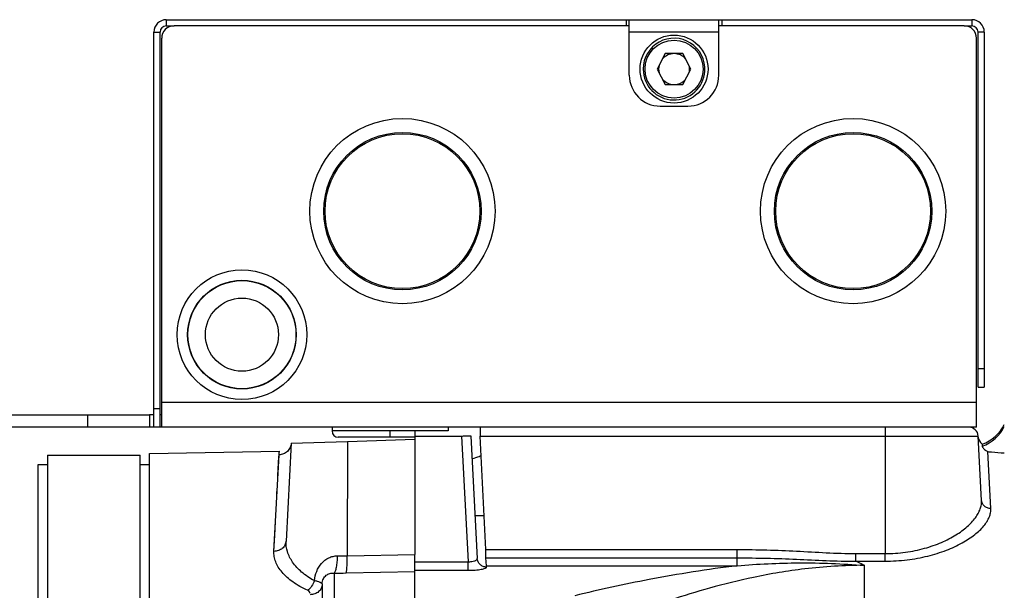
# Model space of a CAD drawing. Extents: x -1709 to 1181, y 8 to 1580.
# Tile 62 of 71: x 485 to 644, y 926 to 1018. Entities that reach past the tile are written whole.
import ezdxf

# ---------------------------------------------------------------- set-up
doc = ezdxf.new("R2010")
doc.units = 0
doc.header["$LTSCALE"] = 65.395
doc.layers.get('0').update_dxf_attribs({"linetype": 'CONTINUOUS'})

msp = doc.modelspace()

# ---------------------------------------------------------------- linework, layer by layer
at = {"color": 9, "linetype": 'CONTINUOUS'}
for p, q in [((508.34, 1018.16), (508.34, 1017.16)), ((582.84, 1018.16), (582.84, 1017.16)), ((638.84, 1018.16), (638.84, 1017.16)), ((506.34, 1016.16), (507.34, 1016.16)), ((597.84, 1016.16), (583.34, 1016.16)), ((640.84, 1016.16), (639.84, 1016.16)), ((639.84, 961.66), (640.84, 961.66)), ((639.59, 956.16), (507.59, 956.16)), ((495.59, 954.16), (495.59, 952.16)), ((507.34, 955.16), (506.34, 955.16)), ((544.59, 951.56), (535.19, 951.56)), ((556.16, 950.74), (557.23, 930.4)), ((559.16, 950.74), (639.86, 950.74)), ((624.79, 952.16), (624.79, 931.71)), ((544.59, 950.56), (536.19, 950.56)), ((537.71, 949.86), (537.63, 931.36)), ((525.76, 932.07), (526.6, 947.7)), ((526.58, 947.35), (526.6, 947.7)), ((641.91, 939.01), (641.42, 948.22)), ((526.47, 945.44), (526.58, 947.35)), ((526.38, 943.64), (526.41, 944.28)), ((526.41, 944.28), (526.47, 945.44)), ((537.63, 931.36), (548.59, 931.58)), ((560.12, 932.36), (600.82, 932.36)), ((600.82, 929.74), (600.82, 932.36)), ((548.59, 930.4), (557.23, 930.4)), ((557.23, 929), (557.23, 930.4)), ((560.12, 931.01), (600.82, 931.01)), ((535.52, 928.55), (535.52, 884.92)), ((537.47, 928.57), (548.59, 928.79)), ((548.59, 929), (557.23, 929)), ((560.19, 929.74), (600.82, 929.74)), ((621.39, 929.81), (621.39, 881.63))]:
    msp.add_line(p, q, dxfattribs=at)
at = {"color": 6, "linetype": 'CONTINUOUS'}
for p, q in [((508.34, 1018.16), (597.84, 1018.16)), ((583.34, 1009.16), (583.34, 1018.16)), ((597.84, 1009.16), (597.84, 1018.16)), ((598.34, 1018.16), (638.84, 1018.16)), ((506.34, 952.16), (506.34, 1016.16)), ((507.34, 952.16), (507.34, 1016.16)), ((508.34, 1017.16), (509.59, 1017.16)), ((637.59, 1017.16), (638.84, 1017.16)), ((639.84, 958.66), (639.84, 1016.16)), ((640.84, 1016.16), (640.84, 958.66)), ((639.59, 952.16), (639.59, 1015.16)), ((589.17, 1012.66), (587.84, 1010.16)), ((592, 1012.66), (589.17, 1012.66)), ((593.33, 1010.16), (592, 1012.66)), ((587.84, 1010.16), (589.17, 1007.66)), ((592, 1007.66), (593.33, 1010.16)), ((589.17, 1007.66), (592, 1007.66)), ((588.34, 1004.16), (592.84, 1004.16)), ((639.84, 958.66), (640.84, 958.66)), ((435.59, 954.16), (505.59, 954.16)), ((505.59, 954.16), (505.59, 952.16)), ((505.59, 952.16), (435.59, 952.16)), ((507.28, 952.16), (506.34, 952.16)), ((639.59, 952.16), (507.59, 952.16)), ((535.19, 952.16), (535.19, 951.56)), ((553.99, 952.16), (553.99, 951.56)), ((557.66, 950.74), (558.7, 930.93)), ((640.41, 940.33), (639.86, 950.74)), ((528.56, 949.59), (527.73, 933.72)), ((536.19, 950.56), (536.19, 950.56)), ((640.49, 949.45), (640.49, 949.11)), ((489.09, 947.66), (489.09, 881.41)), ((489.09, 947.66), (504.09, 947.66)), ((504.09, 881.41), (504.09, 947.66)), ((505.59, 947.91), (526.67, 948.28)), ((505.59, 674.41), (505.59, 947.91)), ((487.59, 676.17), (487.59, 946.14)), ((548.59, 928.79), (548.59, 931.58)), ((533.59, 926.71), (533.59, 888.79))]:
    msp.add_line(p, q, dxfattribs=at)
at = {"color": 2, "linetype": 'CONTINUOUS'}
for p, q in [((597.84, 1018.16), (598.34, 1018.16)), ((598.34, 1018.16), (598.34, 1017.16)), ((583.34, 1017.16), (509.59, 1017.16)), ((637.59, 1017.16), (597.84, 1017.16)), ((507.59, 952.16), (507.59, 1015.16)), ((506.34, 954.16), (505.59, 954.16)), ((507.59, 954.16), (507.34, 954.16)), ((506.34, 952.16), (505.59, 952.16)), ((507.59, 952.16), (507.28, 952.16)), ((544.59, 950.56), (544.59, 951.56)), ((553.99, 951.56), (544.59, 951.56)), ((548.59, 951.66), (548.59, 931.58)), ((548.59, 950.74), (556.16, 950.74)), ((559.16, 952.16), (559.16, 950.74)), ((560.12, 932.36), (559.16, 950.74)), ((528.56, 949.59), (537.71, 949.86)), ((537.71, 949.86), (548.59, 950.24)), ((548.59, 950.56), (544.59, 950.56)), ((487.59, 946.14), (489.09, 946.14)), ((504.09, 946.14), (505.59, 946.14)), ((559.84, 937.84), (558.34, 937.84)), ((560.12, 931.01), (560.12, 932.36)), ((620.04, 930.49), (620.04, 931.71)), ((620.04, 931.71), (624.79, 931.71)), ((624.79, 930.49), (624.79, 931.71)), ((560.19, 929.74), (560.12, 931.01)), ((620.04, 930.49), (624.79, 930.49)), ((548.59, 885.74), (548.59, 928.79)), ((560.2, 929.53), (560.19, 929.74))]:
    msp.add_line(p, q, dxfattribs=at)
at = {"color": 9, "linetype": 'CONTINUOUS'}
for points in [[(526.22, 940.64), (526.26, 941.45), (526.3, 942.22)], [(525.76, 932.07), (525.9, 934.65), (526.02, 936.88)]]:
    msp.add_lwpolyline(points, dxfattribs=at)
at = {"color": 2, "linetype": 'CONTINUOUS'}
for centre, radius in [((590.59, 1010.16), 5.5), ((546.59, 987.16), 15), ((619.59, 987.16), 15), ((546.59, 987.16), 12.54), ((619.59, 987.16), 12.54), ((520.59, 967.16), 10.5)]:
    msp.add_circle(centre, radius, dxfattribs=at)
at = {"color": 9, "linetype": 'CONTINUOUS'}
msp.add_circle((590.59, 1010.16), 4.7, dxfattribs=at)
at = {"color": 6, "linetype": 'CONTINUOUS'}
for centre, radius in [((546.59, 987.16), 12.75), ((619.59, 987.16), 12.75), ((520.59, 967.16), 8.8), ((520.59, 967.16), 8.75), ((520.59, 967.16), 5.92)]:
    msp.add_circle(centre, radius, dxfattribs=at)
for centre, radius, start, end in [((508.34, 1016.16), 2, 90, 180), ((638.84, 1016.16), 2, 0, 90), ((508.34, 1016.16), 1, 90, 180), ((638.84, 1016.16), 1, 0, 90), ((590.59, 1010.16), 2.5, 41.9755, 138.0245), ((590.59, 1010.16), 5, 180, 356.3857), ((590.59, 1010.16), 2.5, 166.0144, 193.9856), ((590.59, 1010.16), 2.5, 346.0144, 13.9856), ((588.34, 1009.16), 5, 180, 270), ((590.59, 1010.16), 2.5, 221.9755, 318.0245), ((592.84, 1009.16), 5, 270, 360), ((638.65, 955.16), 6, 287.8053, 335.0197), ((536.19, 951.56), 1, 180, 270), ((638.36, 950.66), 1.5, 3, 90), ((641.37, 950.66), 1.5, 183, 233.9399)]:
    msp.add_arc(centre, radius, start, end, dxfattribs=at)
at = {"color": 2, "linetype": 'CONTINUOUS'}
for centre, radius, start, end in [((509.59, 1015.16), 2, 90, 180), ((637.59, 1015.16), 2, 0, 90), ((590.59, 1010.16), 5, 356.3857, 180), ((539.87, 926.71), 6.28, 178.871, 179.9994)]:
    msp.add_arc(centre, radius, start, end, dxfattribs=at)
at = {"color": 9, "linetype": 'CONTINUOUS'}
for centre, radius, start, end in [((638.64, 954.81), 5.99, 287.9873, 335.3766), ((536.42, 977.72), 46.37, 269.5906, 271.4896), ((535.94, 1003.66), 75.11, 269.6783, 271.1704)]:
    msp.add_arc(centre, radius, start, end, dxfattribs=at)
at = {"color": 2, "linetype": 'CONTINUOUS'}
for points, knots in [([(556.16, 950.74), (556.26, 950.74), (556.45, 950.75), (556.73, 950.76), (556.98, 950.77), (557.21, 950.77), (557.39, 950.77), (557.52, 950.76), (557.59, 950.76), (557.63, 950.75), (557.65, 950.75), (557.66, 950.74), (557.66, 950.74)], [0, 0, 0, 0, 0.194295, 0.381052, 0.553167, 0.704066, 0.828019, 0.920365, 0.953592, 0.977818, 0.993002, 1, 1, 1, 1]), ([(528.56, 949.59), (528.54, 949.34), (528.42, 948.85), (527.98, 948.23), (527.34, 947.81), (526.84, 947.71), (526.6, 947.7)], [0, 0, 0, 0, 0.249537, 0.499336, 0.749519, 1, 1, 1, 1]), ([(526.6, 947.7), (526.6, 947.75), (526.6, 947.83), (526.62, 947.95), (526.63, 948.05), (526.64, 948.13), (526.66, 948.19), (526.67, 948.23), (526.67, 948.26), (526.67, 948.27), (526.67, 948.27), (526.68, 948.28), (526.67, 948.28)], [0, 0, 0, 0, 0.232094, 0.434117, 0.605888, 0.74711, 0.85744, 0.936537, 0.964281, 0.984117, 0.996028, 1, 1, 1, 1]), ([(559.33, 947.52), (559.23, 947.48), (558.74, 947.29), (558.25, 947.14), (557.86, 947.03)], [0, 0, 0, 0, 0.216648, 1, 1, 1, 1]), ([(560.2, 929.53), (560.01, 929.53), (559.63, 929.6), (559.14, 929.91), (558.8, 930.37), (558.71, 930.75), (558.7, 930.93)], [0, 0, 0, 0, 0.251764, 0.502452, 0.751719, 1, 1, 1, 1]), ([(532.32, 927.33), (532.21, 927.01), (531.92, 926.43), (531.48, 925.94), (531.23, 925.77)], [0, 0, 0, 0, 0.531207, 1, 1, 1, 1]), ([(533.59, 926.71), (533.59, 926.49), (533.48, 926.05), (533.03, 925.5), (532.39, 925.14), (531.89, 925.05), (531.64, 925.05)], [0, 0, 0, 0, 0.228502, 0.469999, 0.728959, 1, 1, 1, 1]), ([(533.59, 926.83), (533.59, 926.85), (533.56, 926.88), (533.49, 926.92), (533.38, 926.98), (533.17, 927.07), (532.81, 927.2), (532.5, 927.29), (532.32, 927.33)], [0, 0, 0, 0, 0.031046, 0.088347, 0.174613, 0.289404, 0.598635, 1, 1, 1, 1]), ([(531.62, 925.24), (531.63, 925.34), (531.56, 925.58), (531.35, 925.72), (531.23, 925.77)], [0, 0, 0, 0, 0.441137, 1, 1, 1, 1])]:
    msp.add_open_spline(points, degree=3, knots=knots, dxfattribs=at)
at = {"color": 6, "linetype": 'CONTINUOUS'}
msp.add_open_spline([(640.49, 949.11), (640.49, 949.08), (640.51, 949.03), (640.58, 948.89), (640.75, 948.67), (641.03, 948.42), (641.28, 948.28), (641.42, 948.22)], degree=3, knots=[0, 0, 0, 0, 0.053539, 0.132338, 0.359781, 0.658092, 1, 1, 1, 1], dxfattribs=at)
at = {"color": 9, "linetype": 'CONTINUOUS'}
for points, knots in [([(641.42, 948.22), (641.62, 948.2), (642.51, 948.11), (643.4, 948.05), (644.09, 948.01)], [0, 0, 0, 0, 0.228177, 1, 1, 1, 1]), ([(624.79, 931.71), (625.89, 931.71), (628.05, 931.85), (631.12, 932.48), (633.86, 933.43), (636.19, 934.62), (638.04, 935.96), (639.22, 937.19), (639.87, 938.19), (640.2, 938.91), (640.39, 939.62), (640.42, 940.1), (640.41, 940.33)], [0, 0, 0, 0, 0.171513, 0.335696, 0.487107, 0.622614, 0.740814, 0.841569, 0.885861, 0.926541, 0.964268, 1, 1, 1, 1]), ([(641.91, 939.01), (641.72, 939.01), (641.34, 939.08), (640.85, 939.36), (640.51, 939.79), (640.42, 940.15), (640.41, 940.33)], [0, 0, 0, 0, 0.258757, 0.512257, 0.758645, 1, 1, 1, 1]), ([(624.79, 930.49), (625.97, 930.49), (628.3, 930.63), (631.63, 931.23), (634.62, 932.16), (637.18, 933.33), (639.23, 934.65), (640.56, 935.87), (641.29, 936.88), (641.67, 937.6), (641.88, 938.31), (641.92, 938.79), (641.91, 939.01)], [0, 0, 0, 0, 0.173407, 0.339702, 0.493262, 0.630429, 0.749179, 0.848854, 0.891903, 0.930885, 0.96654, 1, 1, 1, 1]), ([(527.73, 933.72), (527.71, 933.5), (527.59, 933.05), (527.14, 932.51), (526.5, 932.15), (526.01, 932.07), (525.76, 932.07)], [0, 0, 0, 0, 0.235812, 0.47992, 0.735646, 1, 1, 1, 1]), ([(532.32, 927.33), (531.58, 927.72), (530.28, 928.58), (528.78, 930.2), (527.88, 931.93), (527.7, 933.15), (527.73, 933.72)], [0, 0, 0, 0, 0.300575, 0.562663, 0.792209, 1, 1, 1, 1]), ([(531.23, 925.77), (530.39, 926.14), (528.88, 926.96), (527.33, 928.33), (526.47, 929.49), (526.04, 930.35), (525.79, 931.21), (525.75, 931.79), (525.76, 932.07)], [0, 0, 0, 0, 0.313522, 0.57998, 0.696966, 0.8045, 0.90457, 1, 1, 1, 1]), ([(600.82, 932.36), (602.42, 932.36), (605.63, 932.32), (610.44, 932.13), (615.23, 931.84), (618.44, 931.71), (620.04, 931.71)], [0, 0, 0, 0, 0.250004, 0.500008, 0.750017, 1, 1, 1, 1]), ([(532.32, 927.33), (532.38, 927.85), (532.62, 928.84), (533.4, 930.16), (534.4, 930.96), (535.34, 931.29), (535.84, 931.35), (536.09, 931.35)], [0, 0, 0, 0, 0.256435, 0.506601, 0.751581, 0.875069, 1, 1, 1, 1]), ([(535.52, 928.55), (535.56, 928.59), (535.65, 928.7), (535.8, 929.02), (535.94, 929.59), (536.05, 930.41), (536.09, 931.02), (536.09, 931.35)], [0, 0, 0, 0, 0.058963, 0.139667, 0.36573, 0.662394, 1, 1, 1, 1]), ([(537.47, 928.57), (537.49, 928.61), (537.52, 928.72), (537.55, 928.93), (537.58, 929.21), (537.61, 929.7), (537.64, 930.43), (537.64, 931.04), (537.63, 931.36)], [0, 0, 0, 0, 0.048193, 0.123582, 0.224626, 0.34871, 0.651928, 1, 1, 1, 1]), ([(557.23, 930.4), (557.43, 930.39), (557.79, 930.4), (558.22, 930.48), (558.48, 930.6), (558.61, 930.7), (558.69, 930.81), (558.7, 930.89), (558.7, 930.93)], [0, 0, 0, 0, 0.351823, 0.646719, 0.762333, 0.856265, 0.932629, 1, 1, 1, 1]), ([(600.82, 931.01), (602.42, 931.01), (605.63, 930.98), (610.43, 930.81), (615.23, 930.56), (618.44, 930.47), (620.04, 930.49)], [0, 0, 0, 0, 0.25003, 0.50005, 0.750048, 1, 1, 1, 1]), ([(600.82, 929.74), (604.14, 930.03), (611.01, 930.36), (617.87, 930.07), (621.39, 929.81)], [0, 0, 0, 0, 0.486075, 1, 1, 1, 1]), ([(620.04, 930.49), (620.16, 930.44), (620.62, 930.23), (621.07, 930), (621.39, 929.81)], [0, 0, 0, 0, 0.256677, 1, 1, 1, 1]), ([(533.59, 926.83), (533.6, 927.11), (533.71, 927.63), (534.19, 928.22), (534.83, 928.53), (535.29, 928.57), (535.52, 928.55)], [0, 0, 0, 0, 0.282116, 0.532575, 0.7612, 1, 1, 1, 1]), ([(557.23, 929), (557.62, 929), (558.17, 929.02), (558.88, 929.08), (559.33, 929.15), (559.69, 929.23), (559.93, 929.3), (560.08, 929.37), (560.16, 929.43), (560.2, 929.49), (560.2, 929.53)], [0, 0, 0, 0, 0.373829, 0.542138, 0.689274, 0.810212, 0.901636, 0.935963, 0.963022, 1, 1, 1, 1]), ([(600.82, 929.74), (596.04, 929.15), (587.23, 927.76), (578.51, 925.88), (574.54, 924.89)], [0, 0, 0, 0, 0.540524, 1, 1, 1, 1]), ([(621.39, 929.81), (618.17, 929.81), (612.15, 929.43), (603.8, 928.03), (596.56, 926.25), (592.11, 924.88), (590.01, 924.17)], [0, 0, 0, 0, 0.301472, 0.563315, 0.792509, 1, 1, 1, 1])]:
    msp.add_open_spline(points, degree=3, knots=knots, dxfattribs=at)

doc.saveas('drawing.dxf')
